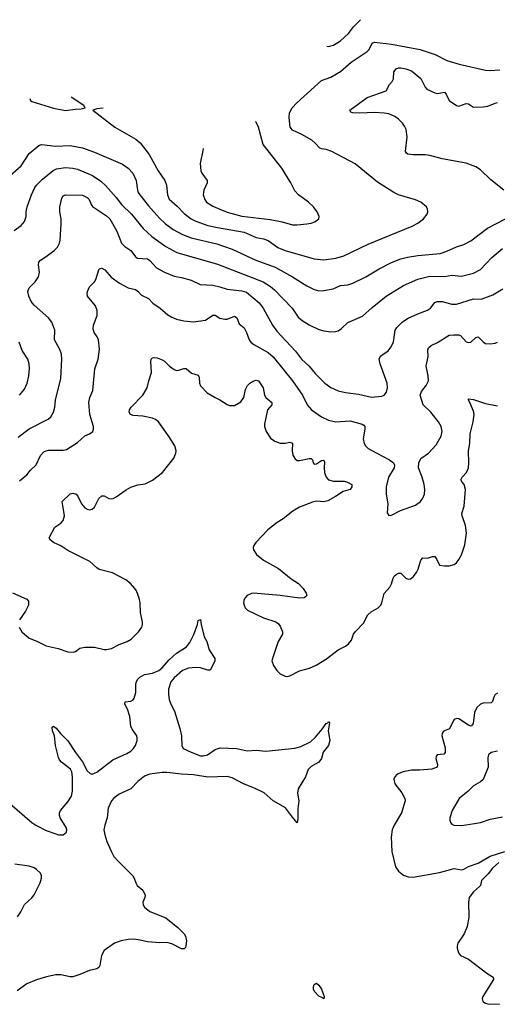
# Model space of a CAD drawing. Header units: inches. Extents: x 1305449 to 1407403, y 744709 to 841554.
# Tile 99 of 114: x 1372710 to 1376668, y 831065 to 839221. Entities that reach past the tile are written whole.
import ezdxf

# ---------------------------------------------------------------- set-up
doc = ezdxf.new("R2010")
doc.units = ezdxf.units.IN
doc.header["$MEASUREMENT"] = 0
doc.layers.add('B3873', color=7, linetype='Continuous')

msp = doc.modelspace()

# ---------------------------------------------------------------- linework, layer by layer
at = {"layer": 'B3873', "color": 6}
for points, elevation in [([(1375254.9, 839000.5), (1375270, 838998.9), (1375310, 839009), (1375370, 839046.9), (1375434.6, 839105.4), (1375477.2, 839162.8), (1375535.2, 839220.7)], 1900), ([(1373402.1, 838487), (1373350, 838481.1), (1373316, 838470), (1373498.5, 838330), (1373672, 838232), (1373710, 838200.3), (1373782.8, 838102.8), (1373859, 837970), (1373914.2, 837890), (1373926.5, 837850), (1373934.8, 837770), (1373950, 837734.9), (1374015.7, 837675.7), (1374074.2, 837614.2), (1374130, 837570.7), (1374170, 837551.2), (1374270, 837516.6), (1374350, 837498.6), (1374570, 837461.1), (1374670, 837417.4), (1374730, 837405.4), (1374770, 837391.2), (1374850, 837334.3), (1374910, 837309.5), (1375150, 837239.8), (1375230, 837231.3), (1375330, 837245.7), (1375395.5, 837264.5), (1375597.9, 837362.1), (1375961.6, 837510), (1376010, 837534.6), (1376055.9, 837570), (1376087, 837610), (1376091.4, 837628.6), (1376089.8, 837650), (1376080.8, 837670), (1376035.1, 837710), (1375990, 837728), (1375850, 837770.4), (1375810, 837789.9), (1375675.7, 837875.7), (1375490, 838026.6), (1375297.8, 838130), (1375250, 838146.4), (1375210, 838149.9), (1375196.6, 838156.6), (1375159.2, 838199.2), (1375130, 838223.2), (1375047.7, 838270), (1374970, 838305.1), (1374952.2, 838330), (1374944.7, 838410), (1374947.5, 838450), (1374968.8, 838490), (1375007.5, 838532.5), (1375210, 838716.7), (1375290, 838745.7), (1375370, 838791.4), (1375456.6, 838870), (1375590, 838956.3), (1375606.3, 838973.7), (1375632.4, 839027.6), (1375650, 839033.4), (1375790, 839017.6), (1376030, 838973.1), (1376151.8, 838931.8), (1376250, 838883.4), (1376352.1, 838852.1), (1376570, 838802.5), (1376610, 838799.2), (1376690, 838805.2)], 1800), ([(1376723.5, 837810), (1376615.5, 837895.5), (1376530, 837976.3), (1376490, 838001.7), (1376410, 838031), (1376210, 838067.3), (1376110, 838095.2), (1376070, 838100.1), (1375970, 838100.7), (1375927.2, 838107.2), (1375914.6, 838114.6), (1375907.4, 838130), (1375921.2, 838250), (1375913.6, 838310), (1375899.8, 838339.8), (1375882.8, 838362.8), (1375850, 838397.4), (1375819.7, 838419.7), (1375770, 838441.2), (1375730, 838447.1), (1375650, 838452.5), (1375527.6, 838447.6), (1375469.6, 838449.6), (1375454.7, 838454.7), (1375446.8, 838470), (1375590, 838574.9), (1375747.5, 838632.5), (1375776, 838684), (1375798.1, 838710), (1375808.4, 838730), (1375810.9, 838790), (1375830, 838813.9), (1375850, 838821.4), (1375870, 838822.2), (1375910, 838814), (1375955.9, 838795.9), (1376034.4, 838734.3), (1376070, 838662.3), (1376084.9, 838644.9), (1376150, 838614.4), (1376169.8, 838609.8), (1376230, 838621.2), (1376245.1, 838605.1), (1376270, 838552), (1376330, 838510.9), (1376350, 838505.8), (1376410, 838527.8), (1376430, 838523.2), (1376470, 838496.4), (1376550, 838497.7), (1376590, 838505.5), (1376650, 838530.5), (1376670, 838533.5)], 1700), ([(1372793.7, 838569.1), (1372801.3, 838550), (1372810, 838544), (1372991.7, 838488.2), (1373090, 838469.3), (1373170, 838480.1), (1373218.6, 838481.4), (1373254, 838490), (1373242, 838510), (1373137.8, 838578.5)], 1800), ([(1374231.6, 838152.5), (1374230.8, 838150), (1374206.5, 838030), (1374210.1, 837970), (1374218.8, 837950), (1374265, 837890), (1374264.8, 837870), (1374236.5, 837810), (1374230.1, 837770), (1374243.4, 837730), (1374259.5, 837710), (1374310, 837675.5), (1374368.5, 837650), (1374430, 837627.1), (1374550, 837593.5), (1374787, 837567), (1374886.3, 837546.3), (1374970, 837522.6), (1375010, 837521.9), (1375090, 837529.7), (1375125.1, 837534.9), (1375155, 837545), (1375189.7, 837570), (1375192.3, 837590), (1375175, 837630), (1375144, 837670), (1375102.7, 837710), (1375021.3, 837770), (1374990, 837802), (1374956.7, 837870), (1374883.1, 837990), (1374727.5, 838187.5), (1374690, 838331.1), (1374670.8, 838370.8), (1374664.8, 838377.6)], 1900), ([(1372610.3, 837910), (1372721.5, 838010), (1372789, 838111), (1372870, 838179.3), (1372890, 838187.9), (1373010, 838173.3), (1373130, 838177.3), (1373230, 838158.5), (1373330, 838124.2), (1373563.1, 838023.1), (1373610.1, 837990), (1373646.6, 837950), (1373676.5, 837890), (1373686.8, 837810), (1373692.5, 837790), (1373705.2, 837770), (1373777.6, 837677.6), (1373870, 837576.1), (1373919.8, 837530), (1373982.3, 837482.3), (1374060.8, 837440.8), (1374130, 837413.8), (1374342.9, 837362.9), (1374470, 837321.1), (1374667.2, 837230), (1374826.7, 837170), (1374971.8, 837091.8), (1375090, 837015.3), (1375150, 836984.8), (1375190, 836975.2), (1375230, 836976.4), (1375308.3, 836991.7), (1375370, 837019.2), (1375430, 837025.8), (1375470, 837037.8), (1375579.5, 837090), (1375690, 837156.3), (1375790.9, 837209.1), (1375870, 837239.9), (1375925.2, 837254.8), (1376010, 837268.6), (1376195.1, 837284.9), (1376250, 837302.5), (1376330, 837339.5), (1376390, 837358.4), (1376450, 837388), (1376586.2, 837493.8), (1376735.6, 837570)], 1700), ([(1372664.3, 837475.7), (1372723.4, 837516.6), (1372749.9, 837550), (1372763.3, 837590), (1372765.1, 837630), (1372773.4, 837670), (1372808.2, 837770), (1372834.9, 837830), (1372849.1, 837850.9), (1372900.2, 837899.8), (1372988.5, 837971.5), (1373014.9, 837985.1), (1373090, 837997), (1373150, 837992.2), (1373190, 837981.9), (1373313.5, 837930), (1373382.1, 837882.1), (1373423.3, 837843.3), (1373510, 837748), (1373554.7, 837690), (1373637.2, 837610), (1373732.8, 837490), (1373806.2, 837426.2), (1373921.1, 837341.1), (1374012.4, 837292.4), (1374350, 837196.6), (1374728.7, 837048.7), (1374790, 837010), (1374822.7, 836982.7), (1374967.4, 836830), (1375018, 836758), (1375050, 836728.4), (1375110, 836691.9), (1375190, 836655.6), (1375230, 836643.7), (1375290, 836634.3), (1375330, 836637.9), (1375350, 836644.4), (1375378.1, 836661.9), (1375430, 836711.7), (1375550, 836766.1), (1375630, 836836.5), (1375747.7, 836930), (1375890, 837019.9), (1376010, 837072.1), (1376110, 837096.8), (1376230, 837093.6), (1376290, 837105.3), (1376370, 837095.6), (1376470, 837120.5), (1376530, 837150.7), (1376623.7, 837250), (1376710, 837324.3)], 1600), ([(1372697.1, 835762.9), (1372787.6, 835832.4), (1372947.1, 835912.9), (1372968.2, 835931.8), (1372991.4, 835970), (1373001.5, 836010), (1373008.5, 836070), (1373050, 836250), (1373058.7, 836410), (1373055.5, 836450), (1373042.3, 836490), (1372998.7, 836570), (1373000.8, 836650), (1372975.5, 836715.5), (1372950, 836752.1), (1372830, 836857.4), (1372805.4, 836885.4), (1372785, 836930), (1372777.4, 836970), (1372790, 836998.7), (1372838.3, 837050), (1372865.3, 837090), (1372873.6, 837130), (1372865.3, 837190), (1372870, 837212.1), (1372884.1, 837230), (1372930, 837258.7), (1372996.7, 837310), (1373022.5, 837337.5), (1373040.9, 837370), (1373046.1, 837393.9), (1373055.1, 837530), (1373053.2, 837570), (1373042.1, 837630), (1373043.1, 837670), (1373058.3, 837741.7), (1373070, 837761), (1373090, 837770.1), (1373230, 837766.6), (1373270, 837747), (1373284.9, 837730), (1373302.2, 837690), (1373314, 837674), (1373430, 837595.3), (1373456, 837570), (1373514.9, 837470), (1373554.9, 837370), (1373580.9, 837340.9), (1373630, 837307.8), (1373670, 837256.6), (1373685.8, 837245.8), (1373770, 837239.4), (1373790, 837225.8), (1373845.2, 837165.2), (1373910.2, 837130.2), (1373990, 837096.8), (1374050, 837086.5), (1374130, 837062.9), (1374206.5, 837026.5), (1374310, 837022), (1374370, 837008.1), (1374430, 836988), (1374550, 836975.9), (1374590, 836964.5), (1374694.5, 836874.5), (1374727.3, 836830), (1374806.5, 836690), (1374841.9, 836641.9), (1374995.7, 836475.7), (1375046, 836410), (1375109.7, 836349.7), (1375158.6, 836290), (1375237.9, 836210), (1375290, 836175.1), (1375350, 836147.6), (1375410, 836131.9), (1375517.7, 836117.7), (1375625.8, 836094.2), (1375710, 836102.5), (1375730, 836111.9), (1375750, 836135.3), (1375757.5, 836170), (1375754.3, 836210), (1375697.8, 836370), (1375689.6, 836410.4), (1375702.7, 836437.3), (1375762.8, 836477.2), (1375789.9, 836510), (1375806.6, 836553.4), (1375821.7, 836650), (1375834.5, 836670), (1375881.7, 836718.3), (1375930, 836749.2), (1376010, 836785.4), (1376090, 836813.6), (1376113.8, 836830), (1376150, 836877.4), (1376170, 836887.8), (1376210, 836885.1), (1376290, 836865.1), (1376330, 836864.6), (1376470, 836908), (1376533.7, 836906.3), (1376630, 836941.1), (1376714, 836990)], 1500), ([(1372710, 835401.2), (1372769, 835451), (1372800.6, 835490), (1372846.9, 835533.1), (1372882.4, 835610), (1372910, 835639.9), (1372930, 835650.8), (1372950, 835654.8), (1373070, 835654.1), (1373099, 835661), (1373190, 835718.7), (1373250, 835773.9), (1373289.9, 835790.1), (1373315.7, 835810), (1373322.4, 835830), (1373322.4, 835850), (1373291.4, 835950), (1373284.3, 836050), (1373292.9, 836090), (1373315.6, 836150), (1373332, 836330), (1373359.9, 836410), (1373371.3, 836491.3), (1373362.5, 836570), (1373353, 836593), (1373327.2, 836630), (1373317.9, 836657.9), (1373322.5, 836690), (1373352, 836770), (1373352.9, 836812.9), (1373339.7, 836850), (1373273.6, 836930), (1373268.8, 836950), (1373271.5, 836970), (1373290, 837007.7), (1373330.5, 837049.5), (1373342.6, 837070), (1373365.5, 837150), (1373370, 837155.7), (1373390, 837161.3), (1373415.3, 837150), (1373469.3, 837089.3), (1373537.2, 837037.2), (1373610, 836998.9), (1373670, 836987.1), (1373690, 836971.8), (1373718.7, 836938.7), (1373776.5, 836910), (1373812.6, 836872.6), (1373873.4, 836830), (1373937, 836777), (1373970, 836756.9), (1374010, 836740.6), (1374070, 836725.1), (1374150, 836717.1), (1374250, 836732.3), (1374310, 836771.9), (1374330, 836772.3), (1374370, 836749.3), (1374410, 836739.2), (1374430, 836740.9), (1374490, 836764.9), (1374499.9, 836759.9), (1374510, 836752.4), (1374530, 836702.6), (1374570, 836667.8), (1374590.4, 836630), (1374611.1, 836570), (1374624.7, 836550), (1374651.1, 836530), (1374770, 836463.5), (1374810, 836426.9), (1374971.8, 836230), (1375053.3, 836110), (1375093.3, 836030), (1375129.6, 835990), (1375210.7, 835930.7), (1375270, 835902.4), (1375330.5, 835890.5), (1375450, 835899.1), (1375549.3, 835870), (1375560.8, 835860.8), (1375569.3, 835850), (1375569.5, 835830), (1375555.3, 835750), (1375563.9, 835710), (1375576.1, 835690), (1375598.5, 835670), (1375670, 835628.8), (1375775.9, 835575.9), (1375807.2, 835550), (1375817.3, 835530), (1375814.8, 835510), (1375767.3, 835430), (1375748.3, 835350), (1375747.7, 835290), (1375759.6, 835210), (1375754.7, 835134.7), (1375770, 835114.9), (1375790, 835116.2), (1375864.8, 835155.2), (1375990, 835199.5), (1376031.2, 835230), (1376050, 835256.5), (1376063.7, 835290), (1376067.5, 835330), (1376063.3, 835370), (1376046.7, 835430), (1376014.9, 835510), (1376017.6, 835550), (1376034.4, 835585.6), (1376097.8, 835630), (1376161.2, 835698.8), (1376203.2, 835770), (1376209.9, 835810), (1376203.4, 835850), (1376181.8, 835890), (1376118, 835970), (1376053.5, 836030), (1376030, 836110), (1376040, 836140), (1376079.9, 836190), (1376097.5, 836230), (1376096.5, 836270), (1376079.6, 836350), (1376095.1, 836430), (1376092.5, 836487.4), (1376097.7, 836502.3), (1376118.8, 836521.2), (1376172.3, 836547.7), (1376270, 836606.8), (1376308.8, 836611.2), (1376350, 836609.3), (1376364.1, 836604.1), (1376410, 836552.3), (1376430, 836546.8), (1376450, 836550.8), (1376490, 836587.5), (1376510, 836592.4), (1376550, 836551.2), (1376570, 836539.4), (1376610, 836536.3), (1376650, 836541), (1376670, 836549.3)], 1400), ([(1372709.9, 836110), (1372750, 836160.1), (1372772.4, 836210), (1372786.1, 836270), (1372792.1, 836330), (1372789.3, 836370), (1372777.1, 836410), (1372730, 836481.5), (1372705.2, 836550)], 1600), ([(1372706.7, 834190), (1372729.5, 834150), (1372790, 834098.8), (1372853, 834073), (1372930, 834033.3), (1373030, 834011.7), (1373110, 833983.3), (1373157.5, 833982.5), (1373172.2, 833987.8), (1373210, 834015), (1373250, 834024.2), (1373330, 834024), (1373410, 834005.1), (1373430, 834004.7), (1373470, 834013.3), (1373534.9, 834045.1), (1373599.8, 834070), (1373634.5, 834090), (1373694.8, 834150), (1373721.6, 834190), (1373727.9, 834210), (1373728.9, 834230), (1373710.5, 834310), (1373708.7, 834390), (1373699.1, 834430), (1373677.5, 834490), (1373665.4, 834510), (1373629.6, 834549.6), (1373590, 834581.5), (1373478.5, 834638.5), (1373370, 834665.9), (1373350, 834679.2), (1373292.8, 834732.8), (1373110, 834824.7), (1373050, 834863), (1372991.3, 834890), (1372965.2, 834910), (1372955.6, 834930), (1373002, 835018), (1373050, 835050.9), (1373070, 835072.3), (1373081.8, 835110), (1373062.1, 835230), (1373130, 835293), (1373150, 835298.2), (1373178.5, 835290), (1373193, 835273), (1373223.8, 835210), (1373250, 835178.3), (1373270, 835165.8), (1373290, 835161.1), (1373310, 835165.4), (1373330, 835181.5), (1373366.5, 835253.5), (1373390, 835276.7), (1373410, 835275.9), (1373450, 835255.1), (1373470, 835252.4), (1373484, 835256), (1373510.4, 835269.6), (1373592.6, 835327.4), (1373631.8, 835348.2), (1373690, 835367.1), (1373750, 835377.2), (1373810, 835405.2), (1373892.7, 835470), (1373987, 835590), (1374004.3, 835630), (1374005.7, 835650), (1373996.4, 835690), (1373950, 835766.5), (1373861.6, 835890), (1373836.2, 835910), (1373810, 835919.9), (1373730, 835936), (1373650, 835941.5), (1373629.8, 835950), (1373617.3, 835970), (1373620.2, 835990), (1373633.7, 836010), (1373729.9, 836110), (1373767.5, 836170), (1373779.3, 836230), (1373802.1, 836297.9), (1373797.6, 836390), (1373801, 836410), (1373810, 836420.8), (1373830, 836423.3), (1373850, 836419.7), (1373890, 836404.2), (1373911.1, 836391.1), (1373951.7, 836350), (1373990, 836322.1), (1374010, 836315.7), (1374030, 836317.4), (1374070, 836331.3), (1374090, 836330.1), (1374132.7, 836292.7), (1374190, 836275), (1374196.9, 836256.9), (1374201.2, 836210), (1374209.2, 836189.2), (1374264.7, 836130), (1374329.3, 836090), (1374370, 836071.3), (1374430, 836032.3), (1374450, 836024.5), (1374490, 836025.5), (1374544, 836056), (1374568.8, 836090), (1374582.1, 836157.9), (1374597.3, 836190), (1374618.3, 836210), (1374650, 836229.1), (1374670, 836235.2), (1374690, 836228.9), (1374727.3, 836170), (1374738.3, 836110), (1374748.9, 836090), (1374800.1, 836050), (1374798.5, 836030), (1374765, 835990), (1374739.2, 835870), (1374739.2, 835850), (1374751.5, 835810), (1374790, 835754.7), (1374824.6, 835730), (1374870, 835714.1), (1374910, 835712.5), (1374950, 835721.7), (1374970, 835711.9), (1374968.7, 835648.7), (1374974.1, 835614.1), (1374990, 835584.9), (1375010, 835570.1), (1375030, 835569.2), (1375110, 835587), (1375125.2, 835585.2), (1375136, 835576), (1375142.2, 835550), (1375150, 835539.1), (1375170, 835542.5), (1375210, 835568.4), (1375230, 835573.5), (1375235.5, 835555.5), (1375232.9, 835510), (1375236.5, 835470), (1375250, 835430.2), (1375270, 835408), (1375310, 835398.6), (1375398.6, 835398.6), (1375426.2, 835390), (1375462.9, 835370), (1375463.9, 835350), (1375450, 835329), (1375390, 835313.4), (1375326.2, 835270), (1375263.5, 835236.5), (1375230, 835227.6), (1375170, 835231.7), (1375135.8, 835224.2), (1375030, 835182.1), (1374972.5, 835150), (1374893.6, 835086.4), (1374844.1, 835055.9), (1374765.4, 834994.6), (1374665.8, 834890), (1374650, 834864.5), (1374645.2, 834850), (1374647.6, 834830), (1374673.2, 834790), (1374730, 834745.1), (1374854.6, 834674.6), (1374959.2, 834590), (1375019.5, 834550), (1375058.1, 834510), (1375085.5, 834470), (1375090.2, 834450), (1375079.7, 834440.3), (1375066.9, 834433.1), (1375030.1, 834429.9), (1374867.8, 834452.2), (1374649.1, 834470.9), (1374630, 834467.4), (1374595.6, 834450), (1374576.6, 834430), (1374567.5, 834410), (1374565.8, 834390), (1374570.1, 834370), (1374579.8, 834350), (1374597.3, 834330), (1374730, 834267.4), (1374833.1, 834233.1), (1374856.2, 834216.2), (1374870, 834196.1), (1374887.7, 834150), (1374888, 834130), (1374853.3, 834070), (1374804.1, 833930), (1374801.1, 833910), (1374813.3, 833870), (1374841.2, 833830), (1374870, 833802.3), (1374910, 833782.8), (1374930, 833780.8), (1374950, 833784.8), (1375030, 833828.2), (1375110.8, 833849.2), (1375166.4, 833873.6), (1375253.1, 833926.9), (1375350, 833999.8), (1375409.5, 834030.5), (1375436.2, 834050), (1375459.7, 834080.3), (1375476.2, 834130), (1375489.9, 834150), (1375559.2, 834220.8), (1375596.3, 834290), (1375623.4, 834316.6), (1375681, 834350), (1375701.6, 834370), (1375710.8, 834389.2), (1375730, 834466.5), (1375778.7, 834521.3), (1375791.8, 834548.2), (1375804.4, 834595.6), (1375812.1, 834610), (1375830, 834626.2), (1375850, 834637.3), (1375870, 834637.5), (1375910, 834596), (1375930, 834585.9), (1375950, 834590.2), (1375970, 834605.5), (1375997.5, 834642.5), (1376011.7, 834670), (1376035.4, 834744.6), (1376050, 834761.8), (1376090, 834760.1), (1376130, 834775), (1376150, 834773.6), (1376167.6, 834750), (1376190, 834703.5), (1376230, 834695.9), (1376270, 834698.2), (1376310, 834707.6), (1376330, 834721.8), (1376350, 834748.5), (1376370, 834787.2), (1376400.1, 834870), (1376412.8, 834967.2), (1376404.4, 835030), (1376375.9, 835110), (1376375, 835130), (1376394.3, 835190), (1376404, 835330), (1376392.5, 835370), (1376375.6, 835390), (1376366.9, 835410), (1376378.2, 835430), (1376412.7, 835470), (1376428.4, 835510), (1376432.6, 835550), (1376428.4, 835650), (1376439.5, 835710), (1376443.9, 835790), (1376468.7, 835890), (1376475.2, 835950), (1376472.3, 835970), (1376444.5, 836044.5), (1376428.5, 836070), (1376430, 836080.7), (1376470, 836074.9), (1376570, 836042.6), (1376670, 836023.5)], 1300), ([(1372650, 834472.2), (1372770, 834420.5), (1372783.9, 834403.9), (1372783.9, 834370), (1372759.5, 834320.5), (1372710.1, 834250)], 1300), ([(1372630, 832728.1), (1372810, 832571.7), (1372842.8, 832550), (1372930, 832505.5), (1373010, 832476), (1373030.8, 832470), (1373070, 832469.6), (1373097.7, 832490), (1373101.1, 832510), (1373095.5, 832530), (1373046.5, 832610), (1373040.2, 832630), (1373040.2, 832650), (1373048.1, 832670), (1373110, 832740.9), (1373140.1, 832790), (1373147.6, 832830), (1373147.6, 832950), (1373142.3, 832990), (1373132, 833012), (1373057.6, 833070), (1373040.9, 833090), (1373031.9, 833110), (1373006.8, 833210), (1372999.2, 833290), (1372981.9, 833330), (1372978.9, 833361.1), (1372990, 833370.1), (1373013.3, 833353.3), (1373049.1, 833309.1), (1373110, 833246.7), (1373172, 833150), (1373232.2, 833072.2), (1373270, 832999.8), (1373295.4, 832975.4), (1373310, 832971.7), (1373350, 832988), (1373480.9, 833090), (1373597.4, 833142.6), (1373630, 833162.7), (1373650, 833181.5), (1373670.3, 833210), (1373682.9, 833250), (1373684.1, 833270), (1373680.4, 833290), (1373643.4, 833343.4), (1373631.7, 833370), (1373621.9, 833450), (1373604.5, 833510), (1373582.1, 833550), (1373584, 833570), (1373630, 833576.5), (1373650, 833587.3), (1373659.7, 833600.3), (1373673.1, 833646.9), (1373672.1, 833710), (1373675.9, 833730), (1373685.8, 833754.2), (1373704.9, 833775.1), (1373743.3, 833796.7), (1373811.1, 833808.9), (1373863.2, 833830), (1373888.7, 833850), (1373950, 833917.9), (1374010, 833973.6), (1374093.5, 834026.5), (1374118.9, 834061.1), (1374153.1, 834126.9), (1374183.7, 834210), (1374190, 834244.7), (1374210, 834251), (1374214.5, 834210), (1374239.6, 834110), (1374261, 834070), (1374281.6, 834001.6), (1374327.2, 833930), (1374328.7, 833910), (1374320.3, 833890), (1374290, 833831.6), (1374270, 833831.6), (1374210, 833852.5), (1374170, 833854.5), (1374110, 833848.6), (1374059.1, 833830), (1373990.1, 833770), (1373962.7, 833737.3), (1373944.2, 833675.9), (1373942.7, 833630), (1373948, 833590), (1373963.3, 833550), (1373994.2, 833494.2), (1374037.2, 833350), (1374050.7, 833290), (1374053.6, 833210), (1374064.5, 833184.5), (1374130, 833153.3), (1374210, 833124.4), (1374230, 833122.1), (1374267.6, 833132.4), (1374330, 833176.9), (1374371.2, 833188.8), (1374510, 833183.2), (1374596.4, 833163.6), (1374670, 833170.1), (1374750, 833161.7), (1374990, 833186.8), (1375038.7, 833201.3), (1375119.9, 833240.1), (1375162.5, 833277.5), (1375217.4, 833342.6), (1375250, 833391.2), (1375263.9, 833396.1), (1375270, 833407.3), (1375276.3, 833396.3), (1375266.7, 833330), (1375280.1, 833250), (1375270.4, 833210), (1375225.6, 833154.4), (1375210, 833101.6), (1375190, 833071.9), (1375125.2, 833034.8), (1375101.6, 833010), (1375077.8, 832950), (1375018.8, 832850), (1375012.8, 832812.8), (1375024, 832750), (1375014.6, 832685.4), (1375016.4, 832603.6), (1375010, 832569.2), (1374970, 832614.8), (1374912.3, 832692.3), (1374810, 832749.9), (1374735.6, 832815.6), (1374655.1, 832855.1), (1374563.9, 832890), (1374470, 832940.5), (1374430, 832951.3), (1374270, 832946.1), (1374150, 832965.2), (1374050, 832970.2), (1373930, 832984.2), (1373890, 832983.7), (1373790, 832969.9), (1373750, 832957.4), (1373730, 832944.9), (1373690, 832911.3), (1373630.1, 832850), (1373534.3, 832805.7), (1373490, 832773.4), (1373470.1, 832750), (1373444.3, 832690), (1373436.1, 832610), (1373415.4, 832550), (1373409, 832510), (1373415.5, 832470), (1373432.9, 832412.9), (1373470, 832327.8), (1373491.8, 832290), (1373525.2, 832250), (1373648, 832130), (1373660.2, 832110), (1373672.3, 832070), (1373683.2, 832050), (1373730.2, 832010), (1373748.8, 831970), (1373747.2, 831950), (1373731.4, 831910), (1373733.5, 831890), (1373745.8, 831870), (1373790, 831834.6), (1373921.1, 831781.1), (1374020.3, 831700.3), (1374073, 831650), (1374084.7, 831630), (1374091.3, 831590), (1374088.1, 831550), (1374084.1, 831535.9), (1374074.5, 831525.5), (1374050, 831524.9), (1373970, 831565.1), (1373930, 831575.7), (1373870, 831574.7), (1373770, 831583), (1373710, 831597.4), (1373656.3, 831603.7), (1373610, 831601.8), (1373550, 831591.7), (1373496.5, 831570), (1373410.8, 831510), (1373388.4, 831470), (1373373.6, 831386.4), (1373365.5, 831370), (1373350, 831359.4), (1373290, 831345.6), (1373208.6, 831311.4), (1373150, 831293.2), (1373130, 831292.2), (1373050, 831308.7), (1373010, 831308), (1372932.9, 831292.9), (1372850, 831267), (1372770, 831233.5), (1372690, 831177.7)], 1200), ([(1376670, 833641.7), (1376650, 833629.9), (1376638.3, 833610), (1376628.1, 833571.9), (1376617.3, 833562.7), (1376550, 833560.1), (1376529, 833551), (1376497.8, 833522.2), (1376478.7, 833481.3), (1376468.8, 833391.2), (1376450.2, 833370), (1376430, 833376.7), (1376350, 833428.7), (1376330, 833433.6), (1376310, 833423.4), (1376304.4, 833415.6), (1376272.2, 833347.8), (1376229.6, 833330.5), (1376218.6, 833321.4), (1376211.3, 833308.7), (1376208.6, 833290), (1376235.7, 833190), (1376236, 833150), (1376224.4, 833135.6), (1376170.6, 833130), (1376161.3, 833118.7), (1376157.7, 833102.3), (1376172.5, 833050), (1376169.3, 833030), (1376126.8, 833013.2), (1376024.1, 833004.1), (1375956.9, 833003.1), (1375888.5, 832991.5), (1375839.5, 832970), (1375820.3, 832950), (1375811.6, 832930), (1375819, 832890), (1375876.5, 832816.5), (1375901.5, 832770), (1375903.9, 832750), (1375875.5, 832650), (1375813.2, 832550), (1375796, 832510), (1375788.7, 832450), (1375794.7, 832330), (1375824.6, 832204.6), (1375848.7, 832168.7), (1375890, 832135.8), (1375930, 832120.4), (1375970, 832119.4), (1376190, 832156.2), (1376310, 832188.9), (1376370, 832179.1), (1376390, 832184.2), (1376430, 832206.6), (1376510, 832233.1), (1376610, 832292), (1376730, 832330.1)], 1300), ([(1376670, 833162.7), (1376616.6, 833150), (1376595.7, 833130), (1376589.4, 833110), (1376592.2, 833030), (1376550, 832928.2), (1376530, 832908.1), (1376470, 832875.6), (1376427.2, 832830), (1376352.1, 832770), (1376292.9, 832670), (1376274.6, 832610), (1376273.9, 832590), (1376279.8, 832570), (1376290, 832558), (1376308.9, 832548.9), (1376370, 832547.2), (1376478.4, 832561.6), (1376530, 832571.3), (1376610, 832597.8), (1376710, 832618.8)], 1400), ([(1372691.5, 831790), (1372719.9, 831830), (1372749.6, 831890.4), (1372810, 831946.1), (1372830, 831971), (1372878.7, 832070), (1372890.8, 832110), (1372890.4, 832130), (1372882, 832150), (1372850, 832182.1), (1372830, 832194.2), (1372790, 832208.3), (1372670, 832225.7)], 1200), ([(1376680, 832240), (1376627.8, 832192.2), (1376593.5, 832146.5), (1376537.5, 832090), (1376528, 832050), (1376520.4, 832039.6), (1376470, 831997.3), (1376435.7, 831950), (1376430.1, 831910.1), (1376432.4, 831787.6), (1376419.7, 831710), (1376394.3, 831650), (1376342.2, 831570), (1376335.6, 831550), (1376335.2, 831530), (1376345.4, 831490), (1376362.3, 831470), (1376430, 831438.6), (1376582.3, 831322.3), (1376633.4, 831290), (1376636.5, 831270), (1376548.9, 831130), (1376543, 831110), (1376548.4, 831088.4), (1376570, 831074.1), (1376588.9, 831068.9), (1376684.9, 831064.9)], 1300)]:
    msp.add_lwpolyline(points, dxfattribs=dict(at, elevation=elevation))
at = {"layer": 'B3873', "color": 6, "elevation": 1200}
msp.add_lwpolyline([(1375230, 831109), (1375219.1, 831119.1), (1375190, 831133.2), (1375153.7, 831170), (1375145, 831190), (1375144.1, 831210), (1375150, 831228.2), (1375163.1, 831236.9), (1375170, 831238.9), (1375190, 831223.6), (1375212.5, 831190), (1375233.4, 831130)], close=True, dxfattribs=at)

doc.saveas('drawing.dxf')
